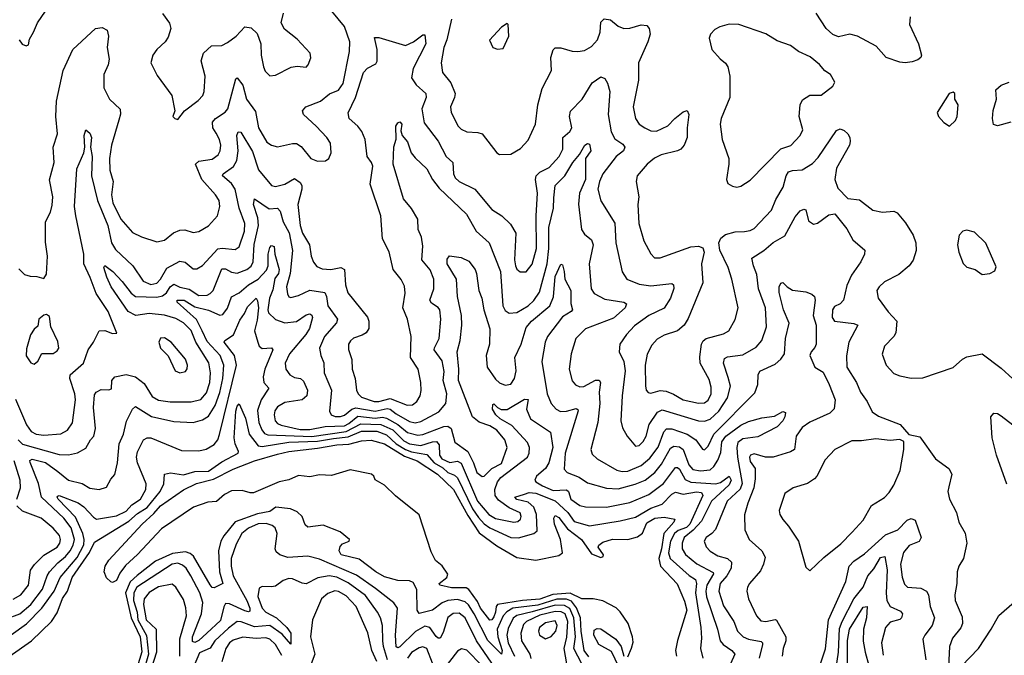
# Model space of a CAD drawing. Extents: x 2057697 to 2160550, y 827490 to 1016834.
# Tile 180 of 256: x 2136220 to 2141361, y 885879 to 889201. Entities that reach past the tile are written whole.
import ezdxf

# ---------------------------------------------------------------- set-up
doc = ezdxf.new("R2010")
doc.units = 0

msp = doc.modelspace()

# ---------------------------------------------------------------- linework, layer by layer
at = {"layer": '0CON20XD'}
for points in [[(2136215, 887898), (2136245, 887870), (2136275, 887860), (2136309.3, 887859.3), (2136345, 887847.5), (2136359.3, 887870.7), (2136365.5, 887965.5), (2136355, 888037.5), (2136354, 888145), (2136380.8, 888195), (2136389.1, 888230.9), (2136391.9, 888275), (2136375.7, 888364.3), (2136399.6, 888455), (2136394.6, 888535.4), (2136417.5, 888605), (2136408.2, 888695), (2136411.2, 888775), (2136446.7, 888935), (2136496.7, 889045), (2136615, 889154), (2136650.7, 889160.7), (2136676.1, 889146.1), (2136684, 889115), (2136676.9, 889055), (2136687.5, 888995), (2136682.2, 888965), (2136659.6, 888915), (2136659.5, 888845), (2136689.4, 888785), (2136743.6, 888733.6), (2136746.6, 888706.6), (2136736.7, 888675), (2136699.1, 888545), (2136688.1, 888475), (2136691.1, 888415), (2136707.3, 888355), (2136698.8, 888285), (2136706.7, 888243.3), (2136747.9, 888157.9), (2136809.1, 888089.1), (2136855, 888065.6), (2136935, 888040.6), (2136975, 888049.4), (2137023.2, 888086.8), (2137055, 888101.5), (2137081.9, 888101.9), (2137125, 888088.9), (2137155, 888093.1), (2137205, 888123.3), (2137252.9, 888175), (2137264.5, 888225), (2137260.5, 888255), (2137242.2, 888285), (2137170.9, 888365), (2137137.8, 888445), (2137155, 888461.5), (2137225, 888471.4), (2137256.7, 888495), (2137267.1, 888515), (2137269.7, 888545), (2137262.4, 888575), (2137245, 888606.9), (2137228.3, 888635), (2137226.5, 888665), (2137242.7, 888685), (2137291.9, 888718.1), (2137305.8, 888734.2), (2137348.3, 888891.7), (2137355, 888896.7), (2137385, 888858.6), (2137404.8, 888785), (2137450.5, 888720.5), (2137467.1, 888635), (2137510.5, 888560.5), (2137535, 888544.4), (2137565, 888536.7), (2137645, 888554.3), (2137665, 888552.9), (2137688.8, 888538.8), (2137740.6, 888475), (2137775, 888462.1), (2137816.5, 888463.5), (2137834.4, 888475.6), (2137845.6, 888504.4), (2137841.9, 888555), (2137823.3, 888585), (2137767.8, 888645), (2137701.1, 888705), (2137695.6, 888725), (2137714.3, 888745), (2137790.6, 888775), (2137837.4, 888812.6), (2137885, 888832), (2137908.1, 888868.1), (2137942.1, 889035), (2137943.8, 889085), (2137915.6, 889165.6), (2137850, 889245)], [(2136216.7, 889095), (2136232.3, 889072.3), (2136253.6, 889063.6), (2136265, 889070), (2136270.5, 889099.5), (2136292.5, 889135), (2136312, 889185), (2136354.4, 889245.6)], [(2136965, 889233.3), (2137002.7, 889182.7), (2137008.6, 889155), (2136995, 889110), (2136979.2, 889085), (2136935.8, 889045), (2136914.3, 889015), (2136904.2, 888975), (2136938.3, 888908.3), (2137014, 888805), (2137030, 888725), (2137020, 888695), (2137030, 888685), (2137045, 888680), (2137080, 888725), (2137152.2, 888777.8), (2137175.8, 888805), (2137182.5, 888825), (2137187.5, 888905), (2137167.7, 888985), (2137180, 889025), (2137222, 889065), (2137275, 889065.5), (2137305, 889080.9), (2137350.6, 889115), (2137395, 889163.1), (2137428.3, 889158.3), (2137459.2, 889129.2), (2137479.1, 889075), (2137481.2, 889015), (2137492.2, 888955), (2137502.1, 888932.1), (2137525, 888908), (2137555, 888910.8), (2137637.3, 888952.7), (2137668, 888958), (2137715, 888952.5), (2137726.7, 888965), (2137739.3, 889000.7), (2137736.7, 889025), (2137668.7, 889098.7), (2137602, 889152), (2137584.3, 889185), (2137597.1, 889235)], [(2140869.6, 889215), (2140865.5, 889175), (2140913.5, 889075), (2140929.2, 889015), (2140925, 889003.8), (2140909.7, 888990.3), (2140880, 888980), (2140844.4, 888975.6), (2140815, 888979.4), (2140743.8, 889003.8), (2140693, 889063), (2140594.7, 889114.7), (2140555, 889124.5), (2140495, 889110.4), (2140465, 889123.2), (2140430.8, 889155), (2140379.6, 889235)], [(2138475, 889204), (2138450.3, 889095), (2138434.6, 889054.6), (2138420.6, 888975), (2138427.5, 888925), (2138471.2, 888871.2), (2138492.9, 888815), (2138490.9, 888795), (2138469.1, 888745), (2138472.5, 888715), (2138508.9, 888645), (2138525, 888628.1), (2138555, 888615.5), (2138611.9, 888611.9), (2138634.4, 888604.4), (2138711.2, 888505), (2138725, 888496.2), (2138785, 888498), (2138835, 888528), (2138875, 888571.2), (2138912.5, 888655), (2138925.5, 888755), (2138948.1, 888841.9), (2138996.9, 888935), (2138992.7, 889002.7), (2139005, 889042.5), (2139016.2, 889053.8), (2139045, 889054.4), (2139105, 889037.1), (2139135, 889035.4), (2139169.7, 889040.3), (2139205, 889060), (2139237.1, 889095), (2139251.1, 889135), (2139255, 889187.5), (2139272.5, 889205), (2139305, 889200.6), (2139345, 889167.5), (2139375, 889154.5), (2139405, 889156.4), (2139465, 889173.8), (2139495, 889171.1), (2139507.5, 889155), (2139512.2, 889125), (2139500.4, 889085), (2139450.9, 888975), (2139450.8, 888885), (2139422.5, 888745), (2139434.5, 888685), (2139454.5, 888655), (2139484.4, 888635), (2139515, 888619.7), (2139545, 888618), (2139604.7, 888645.3), (2139640, 888685), (2139685, 888719.2), (2139706, 888726), (2139714, 888705), (2139704.4, 888635), (2139705.6, 888585), (2139690, 888545), (2139672.5, 888525), (2139654.6, 888515.4), (2139570, 888495), (2139535, 888477.9), (2139495.5, 888445), (2139444.6, 888385.4), (2139439.4, 888355), (2139453.6, 888275), (2139447.8, 888235), (2139452.3, 888135), (2139479.6, 888045), (2139515, 887977.5), (2139535, 887955.6), (2139565, 887956.4), (2139725, 888014.1), (2139765, 888017.3), (2139787.7, 888007.7), (2139793.5, 887985), (2139779.4, 887925), (2139786.5, 887825), (2139711.2, 887638.8), (2139690, 887605), (2139655, 887575.6), (2139585, 887552.5), (2139548.7, 887531.3), (2139520.6, 887499.4), (2139496.7, 887453.3), (2139485.3, 887395), (2139487.1, 887287.1), (2139491.3, 887265), (2139502.3, 887252.3), (2139515, 887249.6), (2139565, 887262.2), (2139595, 887258.8), (2139634.3, 887244.3), (2139684.8, 887214.8), (2139765, 887196.2), (2139795, 887198.2), (2139815, 887212.3), (2139829.7, 887245), (2139831.2, 887281.2), (2139819.7, 887319.7), (2139773.3, 887405), (2139770.6, 887439.4), (2139780, 887505), (2139788, 887522), (2139805, 887534.5), (2139895, 887558.5), (2139922.9, 887575), (2139956.5, 887633.5), (2139971.5, 887695), (2139938.1, 887845), (2139918.9, 887905), (2139876.2, 887996.2), (2139871.1, 888035), (2139880.2, 888059.8), (2139905, 888078.5), (2139955, 888092.3), (2140005, 888094.5), (2140035, 888098.5), (2140055, 888110), (2140145, 888205.7), (2140168.4, 888261.6), (2140206, 888325), (2140221.3, 888385), (2140233.5, 888405), (2140255, 888413.1), (2140305, 888416.9), (2140359.9, 888450.1), (2140388.7, 888481.3), (2140485, 888622.5), (2140505, 888630), (2140525, 888622.5), (2140545, 888604.2), (2140555.3, 888585.3), (2140557.1, 888565), (2140552.7, 888545), (2140485, 888424), (2140476.5, 888365), (2140491.1, 888321.1), (2140545, 888266.2), (2140605, 888260), (2140675, 888205.6), (2140725, 888194.4), (2140785, 888200), (2140802, 888192), (2140845, 888140), (2140885.4, 888075), (2140899.2, 888035), (2140901.4, 887995)], [(2138715, 889047.5), (2138745, 889050), (2138773.3, 889115), (2138770, 889175), (2138765, 889180), (2138735, 889162.5), (2138673, 889093), (2138690, 889055), (2138715, 889047.5)], [(2139965, 888325.8), (2139985, 888331.4), (2140035, 888362), (2140193.7, 888526.3), (2140247.1, 888542.9), (2140294.4, 888595), (2140308.9, 888625), (2140290.9, 888695), (2140295.5, 888755), (2140308.3, 888781.7), (2140345, 888806.9), (2140405, 888806.2), (2140465, 888853.3), (2140476.2, 888875), (2140453.8, 888915), (2140423.9, 888933.9), (2140396.7, 888966.7), (2140347.5, 889007.5), (2140286.2, 889035), (2140245.6, 889065.6), (2140175, 889090.8), (2140116.4, 889126.4), (2139975, 889176.4), (2139925, 889178.1), (2139875, 889163.3), (2139849.7, 889150.3), (2139826.2, 889125), (2139820, 889105), (2139833.8, 889045), (2139876.7, 888996.7), (2139905, 888974), (2139917.1, 888955), (2139928.1, 888905), (2139927.8, 888795), (2139882.9, 888685), (2139877.1, 888655), (2139888.8, 888575), (2139922.5, 888475), (2139923.1, 888445), (2139910, 888365), (2139916.7, 888345), (2139941.1, 888331.1), (2139965, 888325.8)], [(2136198.1, 887218.1), (2136255, 887083.5), (2136279.4, 887049.4), (2136305, 887033.9), (2136345, 887029.5), (2136435, 887036.9), (2136468.5, 887055), (2136495.2, 887094.8), (2136511.4, 887215), (2136508, 887245), (2136482.2, 887325), (2136482.7, 887345), (2136553.1, 887405), (2136577.5, 887475), (2136605.3, 887515), (2136634.5, 887575.5), (2136664.1, 887575.9), (2136705, 887561.2), (2136726.7, 887563.3), (2136681.5, 887675), (2136619, 887769), (2136587.1, 887852.9), (2136554.7, 887925), (2136554.7, 887975), (2136511.9, 888175), (2136506.5, 888225), (2136518.7, 888421.3), (2136554.5, 888505), (2136559.5, 888535), (2136555.4, 888595), (2136565, 888626), (2136585, 888608.6), (2136595.3, 888585), (2136588.8, 888535), (2136597.3, 888485), (2136595.4, 888384.6), (2136626.7, 888255), (2136679.5, 888125), (2136698.3, 888035), (2136719.9, 887999.9), (2136809.6, 887915), (2136865, 887833.8), (2136905, 887816.4), (2136935, 887823.3), (2136954.8, 887845), (2136988, 887902), (2137055, 887939.6), (2137083.7, 887933.7), (2137125, 887899.4), (2137145, 887899.5), (2137173.7, 887916.3), (2137255, 888002.6), (2137276.8, 888006.8), (2137345, 888000), (2137365, 888014.4), (2137394, 888095), (2137396, 888135), (2137366.3, 888215), (2137345.4, 888315.4), (2137325.1, 888345.1), (2137279.1, 888385), (2137281.5, 888395), (2137336.6, 888433.4), (2137353.9, 888465), (2137360.4, 888515), (2137353.8, 888596.2), (2137361.2, 888615), (2137375, 888613.8), (2137435, 888511.5), (2137465.9, 888415.9), (2137535, 888334.6), (2137555, 888329.2), (2137605, 888340.6), (2137655, 888370.4), (2137685, 888350.5), (2137692.7, 888335), (2137692.5, 888315), (2137672.6, 888235), (2137684.1, 888125), (2137695.8, 888085.8), (2137733.1, 888025), (2137741.2, 887965), (2137753.8, 887933.8), (2137771.4, 887911.4), (2137798.5, 887898.5), (2137844.7, 887894.7), (2137896.4, 887906.4), (2137916.1, 887896.1), (2137921.1, 887815), (2137934, 887774), (2138036.6, 887646.6), (2138043.6, 887625), (2138042.8, 887587.2), (2138028.9, 887565), (2138008.3, 887551.7), (2137963.2, 887536.8), (2137946.7, 887523.3), (2137936.7, 887505), (2137937.2, 887477.2), (2137954.6, 887425), (2137956.4, 887375), (2137972.1, 887325), (2137979.2, 887265), (2137986.9, 887245), (2138005, 887228.8), (2138070.6, 887205), (2138095, 887205.7), (2138155, 887220.6), (2138243, 887187), (2138271.3, 887188.7), (2138293.7, 887206.3), (2138310.4, 887235), (2138316.6, 887263.4), (2138314.6, 887305.4), (2138300.9, 887375), (2138259.7, 887435), (2138263.9, 887545), (2138244.4, 887635), (2138221.2, 887695), (2138231.7, 887771.7), (2138228.3, 887808.3), (2138212.4, 887842.4), (2138170, 887895), (2138148.3, 887988.3), (2138114.4, 888055), (2138105.7, 888175), (2138050.6, 888340.6), (2138063.8, 888435), (2138056.5, 888455), (2138033.8, 888485), (2138024.1, 888575), (2138006.7, 888616.7), (2137985.2, 888645.2), (2137939.4, 888685), (2137934.4, 888714.4), (2137973.6, 888795), (2138014.7, 888925.3), (2138035, 888947.5), (2138079.3, 888970.7), (2138086.4, 888983.6), (2138086.7, 889045), (2138072.5, 889107.5), (2138095, 889107.5), (2138235, 889065.6), (2138275.4, 889084.6), (2138325, 889122), (2138335, 889122.5), (2138340, 889075), (2138273.5, 888946.5), (2138266.2, 888896.2), (2138290.8, 888860.8), (2138341.1, 888815), (2138342.7, 888795), (2138320.3, 888735), (2138331.2, 888661.2), (2138405.3, 888565.3), (2138446.7, 888485), (2138482.2, 888455), (2138485.3, 888395.3), (2138492.9, 888375), (2138514.5, 888355), (2138595.7, 888315.7), (2138685, 888208.1), (2138738, 888175), (2138783, 888133), (2138810, 888085), (2138803.8, 887945), (2138807.9, 887915), (2138816.2, 887896.2), (2138832.3, 887882.3), (2138865, 887883.8), (2138896, 887924), (2138918.8, 888005), (2138915.8, 888175), (2138923.1, 888295), (2138913.8, 888365), (2138916.8, 888385), (2138935, 888404.7), (2138985, 888427.5), (2139036.9, 888485), (2139056.4, 888525), (2139056.2, 888585), (2139093.2, 888616.8), (2139102.5, 888635), (2139091.1, 888695), (2139096.7, 888723.3), (2139157.3, 888785), (2139209.4, 888870.6), (2139255, 888902.5), (2139275, 888894), (2139289.1, 888869.1), (2139301.5, 888825), (2139293.4, 888705), (2139308.2, 888615), (2139328, 888578), (2139369.4, 888549.4), (2139379.1, 888535), (2139372.5, 888515), (2139334.1, 888485.9), (2139264.7, 888395), (2139246.8, 888355), (2139238.4, 888315), (2139253.8, 888253.8), (2139327, 888137), (2139332.2, 888035), (2139365, 887883.8), (2139390.8, 887845), (2139455, 887818), (2139515, 887809.7), (2139625, 887822.9), (2139634.4, 887814.4), (2139636.4, 887796.4), (2139618.8, 887745), (2139585, 887692.9), (2139505, 887655.3), (2139429.4, 887600.6), (2139387.5, 887555), (2139354.4, 887505), (2139350.6, 887465), (2139374.6, 887415), (2139382.2, 887365), (2139365.3, 887235), (2139359.6, 887105), (2139368, 887068), (2139392.5, 887025), (2139435, 886971.2), (2139455, 886976), (2139475, 886995.8), (2139491.8, 887025), (2139505.9, 887085), (2139550.3, 887149.7), (2139575, 887162.5), (2139765, 887104.3), (2139795, 887102.4), (2139825, 887113), (2139871, 887155), (2139916.6, 887225), (2139931.8, 887285), (2139919.6, 887330.4), (2139894.1, 887405), (2139899.5, 887430.5), (2139915, 887438.4), (2139995, 887450), (2140065, 887490), (2140094.5, 887525), (2140120, 887595), (2140114.7, 887694.7), (2140077.1, 887795), (2140069.5, 887869.5), (2140050.8, 887915), (2140042.9, 887955), (2140105.5, 887995), (2140155, 888036.2), (2140215, 888070.4), (2140269.1, 888170.9), (2140295, 888201.2), (2140315, 888211.2), (2140325, 888206.7), (2140339.5, 888149.5), (2140365, 888132.9), (2140385, 888136.9), (2140445, 888181.8), (2140475.8, 888185.8), (2140538.6, 888108.6), (2140569.8, 888049.8), (2140633.3, 887996.7), (2140631.1, 887975), (2140612.1, 887935), (2140563.6, 887865), (2140538.3, 887811.7), (2140521.2, 887735), (2140505, 887716.1), (2140475, 887701.5), (2140464, 887685), (2140462.8, 887645), (2140474.7, 887624.7), (2140575, 887613.5), (2140595.7, 887605), (2140548.9, 887515), (2140536.6, 887443.4), (2140539.1, 887385), (2140589.6, 887305), (2140610.9, 887255), (2140645.9, 887205.9), (2140672.1, 887152.1), (2140705, 887129.1), (2140816.7, 887085), (2140863, 887033), (2140920.5, 887020.5), (2141002.5, 886905), (2141072, 886855), (2141088.1, 886825), (2141070.8, 886759.2)], [(2141395, 888665.8), (2141325, 888646.4), (2141305, 888652.5), (2141299.3, 888685), (2141303.4, 888726.6), (2141320, 888785), (2141317.5, 888835), (2141345, 888858.2), (2141386, 888875)], [(2141075, 888643.8), (2141106.7, 888673.3), (2141115.8, 888695), (2141120, 888755), (2141102.5, 888785), (2141102.5, 888815), (2141095, 888822.5), (2141073.3, 888815), (2141010.8, 888715), (2141018, 888695), (2141045, 888663.8), (2141075, 888643.8)], [(2136210.8, 887005), (2136235, 886983.2), (2136425, 886928.4), (2136475, 886926.7), (2136522.1, 886937.9), (2136565, 886961.9), (2136588.5, 887005), (2136605.9, 887024.1), (2136615.9, 887065), (2136605.3, 887174.7), (2136609.6, 887240.4), (2136619.2, 887255), (2136645, 887268.1), (2136685, 887266), (2136698.3, 887271.7), (2136701.5, 887315), (2136717.1, 887335), (2136775, 887346.2), (2136825, 887334.7), (2136868.9, 887298.9), (2136910.9, 887230.9), (2136945, 887211.6), (2137005, 887203.8), (2137115, 887203), (2137165, 887215.9), (2137195, 887250.9), (2137212.2, 887305), (2137216.7, 887355), (2137207.2, 887407.2), (2137139.4, 887515), (2137115, 887576.6), (2137075, 887617), (2137035, 887638.7), (2136975, 887656.5), (2136894.9, 887664.9), (2136825.4, 887655.4), (2136786.6, 887675), (2136698, 887805), (2136674.3, 887855), (2136659.4, 887905), (2136665, 887915.7), (2136705.4, 887885), (2136755, 887832.8), (2136801.2, 887771.2), (2136825, 887754.8), (2136935, 887750), (2136965, 887757.9), (2136986.9, 887773.1), (2137005, 887805.3), (2137025, 887818.6), (2137055, 887802.1), (2137105, 887792.8), (2137155, 887759), (2137198.1, 887761.9), (2137215, 887769.3), (2137229.7, 887785), (2137275, 887897.9), (2137295, 887899.6), (2137325, 887880.9), (2137355, 887876.5), (2137405, 887895.2), (2137427.8, 887912.2), (2137438.1, 887935), (2137444.6, 888025.4), (2137467.2, 888125), (2137463.7, 888165), (2137440.9, 888235), (2137445, 888264), (2137522.2, 888212.2), (2137565, 888215.4), (2137580.4, 888200.4), (2137595.2, 888145), (2137626.1, 888086.1), (2137644.3, 887995), (2137631.6, 887875), (2137613.6, 887805), (2137617.8, 887767.8), (2137625, 887752.5), (2137635, 887748.1), (2137675, 887760), (2137735, 887787.5), (2137813.1, 887775), (2137822.4, 887755), (2137829, 887705), (2137879.6, 887635), (2137873.2, 887616.8), (2137811.6, 887545), (2137784.6, 887485), (2137791.8, 887445), (2137807.1, 887407.1), (2137810, 887355), (2137848.4, 887265), (2137837.3, 887155), (2137846.9, 887135), (2137867.2, 887127.2), (2137895, 887126.3), (2137915, 887134.7), (2137953.9, 887166.1), (2137975, 887171.8), (2138075, 887155.7), (2138139.2, 887169.2), (2138155, 887165.2), (2138185, 887140.5), (2138255, 887100.2), (2138285, 887094.5), (2138315, 887100.8), (2138407.8, 887152.2), (2138445.4, 887195), (2138450.3, 887245), (2138430.9, 887315), (2138436.9, 887363.1), (2138425, 887417.8), (2138384.7, 887475), (2138385, 887485.8), (2138410.8, 887535), (2138418.4, 887635), (2138413.1, 887685), (2138405, 887697.1), (2138370.1, 887720.1), (2138361.5, 887735), (2138383.1, 887795), (2138381.7, 887845), (2138363.3, 887893.3), (2138319.6, 887945), (2138325, 888017.5), (2138317.5, 888065), (2138299.7, 888105), (2138298.3, 888158.3), (2138265, 888214.4), (2138223.8, 888265), (2138169.1, 888445), (2138173, 888537), (2138186.1, 888576.1), (2138183.8, 888645), (2138195, 888662.2), (2138205, 888666.7), (2138214.4, 888655), (2138209.7, 888619.7), (2138216.3, 888596.3), (2138245, 888562.7), (2138263.1, 888505), (2138285, 888478.5), (2138345, 888420.5), (2138375.8, 888365), (2138410.6, 888320.6), (2138552.1, 888185), (2138602.9, 888095), (2138671.2, 888035), (2138729.8, 887885), (2138742.4, 887705), (2138755, 887680.6), (2138775, 887666.5), (2138815, 887670.8), (2138875, 887706.1), (2138905, 887732.9), (2138933.7, 887776.3), (2138974, 887925), (2138983.2, 888005), (2138982.4, 888115), (2139006.6, 888215), (2139009, 888269), (2139016.1, 888335), (2139066.9, 888385), (2139107.6, 888455), (2139143.4, 888496.6), (2139171.5, 888545), (2139185, 888554.5), (2139195, 888549.4), (2139202.5, 888515), (2139174.7, 888475.3), (2139173.4, 888365), (2139142.5, 888295), (2139136.9, 888236.9), (2139152.9, 888105), (2139169.4, 888079.4), (2139205, 888050), (2139214.7, 888025), (2139193.8, 887925), (2139203.9, 887795), (2139219.1, 887769.1), (2139275, 887739.7), (2139375, 887725.3), (2139388.6, 887715), (2139381.5, 887695), (2139319.9, 887640.1), (2139174.4, 887585), (2139124.5, 887535), (2139099.1, 887455), (2139088.2, 887375), (2139104.1, 887314.1), (2139121.9, 887291.9), (2139145, 887281.3), (2139165, 887284.2), (2139226.9, 887316.9), (2139245, 887317.3), (2139251.8, 887305), (2139245.8, 887255), (2139249.5, 887195), (2139238.8, 887095), (2139201.8, 886955), (2139209.5, 886929.5), (2139235, 886905.4), (2139337.1, 886847.1), (2139365, 886839.7), (2139395, 886841.9), (2139465, 886870.2), (2139510.7, 886909.3), (2139553.4, 886966.6), (2139583.4, 887046.6), (2139597.4, 887062.6), (2139625, 887062.9), (2139705, 887034.8), (2139750.8, 887005), (2139785, 886955.7), (2139795, 886952.2), (2139815, 886971.9), (2139844.4, 887035), (2140059.1, 887250.9), (2140074.7, 887295), (2140076.5, 887345), (2140085, 887364.2), (2140165, 887400), (2140195, 887426.2), (2140214.1, 887455), (2140218.6, 887535), (2140238.4, 887615), (2140208.8, 887685), (2140186.2, 887775), (2140185.6, 887804.4), (2140195, 887823.8), (2140205, 887827.5), (2140226.7, 887805), (2140255, 887788.1), (2140325, 887777.9), (2140356.4, 887766.4), (2140369.3, 887755), (2140372.9, 887735), (2140363.1, 887655), (2140379.2, 887605), (2140378.8, 887505), (2140372.4, 887487.6), (2140352, 887465), (2140346.5, 887445), (2140372.5, 887385), (2140415, 887359.4), (2140447.5, 887295), (2140477.9, 887215), (2140473, 887167), (2140450, 887145), (2140345, 887098.2), (2140305, 887069.5), (2140274.6, 887025), (2140265, 886954.6), (2140245, 886942.4), (2140155, 886913.8), (2140113.7, 886913.7), (2140055, 886931.1), (2140036, 886925), (2140030.9, 886915), (2140035, 886892), (2140060, 886855), (2140060.9, 886800.9), (2140053.9, 886755), (2140021.8, 886675), (2140005, 886612.5), (2140005.5, 886535.5), (2140028.9, 886485), (2140094.7, 886424.7), (2140111.8, 886391.8), (2140104.6, 886355), (2140088.9, 886321.1), (2140031.1, 886255), (2140019.4, 886235), (2140016.7, 886215), (2140025.5, 886175), (2140067.1, 886085), (2140090, 886060), (2140116.7, 886055)], [(2141245, 887870), (2141285, 887874.2), (2141311.7, 887888.3), (2141319.5, 887909.5), (2141265, 888032.5), (2141205, 888090), (2141165, 888100), (2141143.9, 888096.1), (2141126.1, 888073.9), (2141116.2, 888025), (2141124, 887985), (2141146.4, 887926.4), (2141165, 887907.5), (2141210, 887895), (2141245, 887870)], [(2136145, 886068.4), (2136220.8, 886095), (2136277.6, 886145), (2136339, 886225), (2136362.9, 886295), (2136375.3, 886314.7), (2136418.5, 886361.5), (2136459.6, 886395), (2136483.2, 886425), (2136498.9, 886455), (2136505.1, 886484.9), (2136487.9, 886545), (2136449.6, 886595), (2136333, 886705), (2136317.1, 886777.1), (2136273.6, 886886.4), (2136273.1, 886896.9), (2136285, 886903.6), (2136355, 886886.5), (2136419.5, 886840.5), (2136475, 886794.1), (2136545, 886776.6), (2136585, 886752.7), (2136635, 886746.4), (2136672, 886758), (2136695, 886800), (2136716.7, 886823.3), (2136730.9, 886885), (2136738.7, 886985), (2136761.1, 887035), (2136777.3, 887102.7), (2136809.5, 887165), (2136825, 887178.5), (2136907.5, 887127.5), (2137025, 887100.4), (2137125, 887095.3), (2137175, 887110), (2137205, 887128.2), (2137240.8, 887185), (2137265, 887252.7), (2137279.9, 887325), (2137284.8, 887395), (2137267.1, 887445), (2137199.3, 887519.3), (2137172.4, 887575), (2137143.6, 887633.6), (2137041.2, 887725), (2137042.5, 887735), (2137078.6, 887735), (2137135, 887700.7), (2137205, 887683), (2137265, 887656.2), (2137280, 887660), (2137305, 887693.3), (2137325, 887752.9), (2137365, 887772.6), (2137415, 887815.7), (2137465, 887845.6), (2137508.5, 887891.5), (2137517.3, 887915), (2137517.5, 887975), (2137525, 888010), (2137535, 888021.4), (2137548.5, 888015), (2137551.2, 887975), (2137574.8, 887895), (2137570.2, 887875), (2137552.2, 887847.8), (2137541.3, 887788.7), (2137523.4, 887745), (2137515.6, 887685), (2137519.2, 887669.2), (2137555, 887633.4), (2137605, 887616.9), (2137665, 887623.9), (2137715, 887659.2), (2137735, 887663.5), (2137745.9, 887655.9), (2137748.2, 887645), (2137732.5, 887587.5), (2137713.5, 887555), (2137628.1, 887455), (2137605.3, 887405), (2137609.2, 887375), (2137629.5, 887345), (2137655, 887330.7), (2137686.4, 887326.3), (2137701.7, 887311.7), (2137722.7, 887265), (2137718.2, 887235), (2137695, 887213.5), (2137605, 887200), (2137565, 887177.3), (2137552.7, 887157.3), (2137549.3, 887135), (2137553.3, 887105), (2137565, 887091.1), (2137585, 887081.5), (2137685, 887058.9), (2137735, 887058.9), (2137815, 887075.1), (2137915, 887079), (2137939.2, 887090.8), (2137985, 887128.5), (2138075, 887118.2), (2138115, 887124.1), (2138135, 887119), (2138194.9, 887084.9), (2138245, 887044), (2138299.2, 887029.2), (2138325, 887032.7), (2138434.6, 887075.4), (2138455, 887077.1), (2138473.6, 887063.6), (2138492.2, 886992.2), (2138560, 886945), (2138590.2, 886885), (2138606.7, 886835), (2138635, 886813.1), (2138645.6, 886815), (2138684.5, 886855.5), (2138735, 886881.3), (2138765.9, 886965), (2138753.1, 887005), (2138710.8, 887055), (2138675, 887077.8), (2138618.1, 887098.1), (2138584.2, 887125), (2138511.1, 887315), (2138512.3, 887375), (2138503.5, 887465), (2138518.9, 887525), (2138528.6, 887605), (2138526.8, 887655), (2138505.4, 887755), (2138500.5, 887845), (2138451.4, 887925), (2138451.2, 887948.8), (2138464, 887966), (2138525, 887958.5), (2138565, 887939.1), (2138597.3, 887895), (2138605.4, 887875), (2138616.6, 887785), (2138632.6, 887745), (2138643.5, 887685), (2138674.4, 887585.6), (2138672.7, 887505), (2138655.8, 887445), (2138661.2, 887385), (2138705, 887322.2), (2138725, 887303.6), (2138755, 887291.2), (2138785, 887296.8), (2138803.9, 887325), (2138812.7, 887365), (2138804.9, 887435.1), (2138837.7, 887505), (2138865, 887592.7), (2138891.4, 887625), (2138988.4, 887705), (2139007.2, 887752.8), (2139015, 887858.1), (2139045, 887923.8), (2139055, 887920), (2139062.1, 887885), (2139065.5, 887845), (2139098.2, 887785), (2139097.7, 887717.7), (2139105.6, 887685), (2139099.2, 887675), (2139055, 887647.3), (2138975.5, 887544.5), (2138963.5, 887515), (2138946.9, 887415), (2138974.7, 887245), (2138995.4, 887195), (2139020.9, 887165), (2139043.2, 887153.2), (2139074.2, 887154.2), (2139125, 887168.5), (2139134.5, 887164.5), (2139136.5, 887156.5), (2139068.2, 886935), (2139062.1, 886852.1), (2139078, 886835), (2139140.7, 886810.7), (2139185, 886779.6), (2139283.1, 886753.1), (2139345, 886749.6), (2139432.8, 886772.8), (2139485, 886795.2), (2139536.2, 886835), (2139571.7, 886878.3), (2139618.7, 886961.3), (2139635, 886972.2), (2139665, 886967.7), (2139684.6, 886954.6), (2139713.8, 886875), (2139735, 886850.7), (2139775, 886842.5), (2139825, 886849.1), (2139845, 886865.3), (2139865, 886899.6), (2139880.7, 886939.3), (2139886.4, 886995), (2139907, 887025), (2139985, 887081.7), (2140025, 887101.1), (2140095, 887120), (2140160.7, 887129.3), (2140205, 887154), (2140218.6, 887148.6), (2140215.4, 887125), (2140205, 887104.5), (2140175, 887073.5), (2140075, 887020), (2139995, 887010.4), (2139969.6, 886990.4), (2139964.9, 886965.1), (2139968.6, 886915), (2139993, 886777)], [(2140901.4, 887995), (2140886.2, 887943.8), (2140865, 887914.4), (2140810.8, 887869.2), (2140735, 887830), (2140707.1, 887805), (2140695.8, 887785), (2140702.5, 887745), (2140755, 887674.3), (2140800.6, 887625), (2140795.5, 887564.5), (2140784.5, 887545.5), (2140735.8, 887495), (2140722.7, 887452.7), (2140744.4, 887395), (2140785, 887351.9), (2140815, 887338.9), (2140875, 887327.5), (2140935, 887330), (2141095, 887382.9), (2141143, 887427), (2141165, 887438.6), (2141245, 887454.4), (2141345, 887380), (2141405, 887324.2)], [(2136175, 885986.2), (2136255, 886043), (2136334.3, 886125.7), (2136399.3, 886215), (2136431.3, 886285), (2136519.5, 886390.5), (2136553.9, 886456.1), (2136556.6, 886485), (2136549.9, 886515), (2136510.8, 886600.8), (2136421.2, 886695), (2136415.7, 886705), (2136418.8, 886711.2), (2136426, 886714), (2136525, 886675.7), (2136554.9, 886654.9), (2136605, 886600.7), (2136621.3, 886591.3), (2136725, 886608.4), (2136775, 886632.4), (2136804.9, 886665.1), (2136850, 886695), (2136878.6, 886745), (2136880, 886775), (2136834.8, 886884.8), (2136830.2, 886915), (2136835, 886942.5), (2136865.6, 887005), (2136885, 887016.1), (2136905, 887015.9), (2137065, 886949.6), (2137155, 886948), (2137193, 886957), (2137235, 886980.9), (2137255, 887004.4), (2137262.9, 887032.9), (2137352.3, 887395), (2137342, 887445), (2137286.8, 887515), (2137290.5, 887525), (2137336.1, 887553.8), (2137368.8, 887631.2), (2137394.2, 887665.8), (2137409.1, 887700.9), (2137455, 887745.4), (2137462.1, 887732.1), (2137466, 887695), (2137459.9, 887630.1), (2137446.6, 887575), (2137462.7, 887515), (2137470.4, 887495), (2137485, 887482.1), (2137535, 887486.5), (2137541.5, 887475), (2137499.4, 887375), (2137491.6, 887335), (2137494.7, 887305), (2137520, 887275), (2137480, 887215), (2137462.1, 887157.9), (2137467.8, 887095), (2137483.4, 887056.6), (2137498.5, 887038.5), (2137515, 887031.8), (2137745, 887022.7), (2137925, 887049.3), (2138001.4, 887088.6), (2138105, 887085.5), (2138167.4, 887057.4), (2138225, 887000.1), (2138255, 886983.6), (2138315, 886976.1), (2138375, 886995.1), (2138396, 886996), (2138409.3, 886979.3), (2138411, 886925), (2138424.4, 886905), (2138465, 886886.2), (2138505, 886894.1), (2138525, 886882.6), (2138611.1, 886685), (2138670, 886615), (2138705, 886594.1), (2138800, 886575), (2138821.2, 886578.8), (2138835, 886591.4), (2138838.7, 886605), (2138833.2, 886623.2), (2138775, 886650.5), (2138720.6, 886690.6), (2138702.3, 886715), (2138700.1, 886745), (2138714.6, 886785.4), (2138731.5, 886808.5), (2138870.8, 886915), (2138880.7, 886935), (2138882.4, 886965), (2138870.5, 886990.5), (2138790.2, 887080.2), (2138729.2, 887115), (2138705.8, 887135), (2138688.8, 887165), (2138690.7, 887189.3), (2138695, 887192.5), (2138713.9, 887173.9), (2138734.3, 887164.3), (2138765, 887163.1), (2138855, 887217.5), (2138875, 887216.2), (2138865.6, 887165), (2138887.8, 887115), (2138991.8, 887045), (2139003.3, 886965), (2138982.8, 886885), (2138965, 886854.8), (2138918.4, 886815), (2138909.6, 886795), (2138914.8, 886784.8), (2138949.6, 886765), (2139005, 886740.7), (2139075, 886743.8), (2139085.8, 886735), (2139097.1, 886695), (2139145, 886662.2), (2139175, 886655.8), (2139283.8, 886653.8), (2139405, 886677.8), (2139505, 886720.2), (2139582.4, 886777.6), (2139645, 886860), (2139655, 886860.3), (2139665, 886851.7), (2139695, 886797.2), (2139724.4, 886784.4), (2139855.5, 886774.5), (2139878.4, 886781.6), (2139925, 886815.8), (2139934.4, 886795), (2139925, 886770), (2139833.1, 886685), (2139779.9, 886580.1), (2139737, 886533), (2139688.9, 886495), (2139679.6, 886465), (2139679, 886435), (2139696.6, 886406.6), (2139756.3, 886356.3), (2139841.1, 886311.1), (2139843.4, 886305), (2139807.4, 886245), (2139802.6, 886215), (2139806.9, 886185), (2139863.9, 886015), (2139877.5, 885955), (2139892.4, 885935), (2139938.8, 885905), (2139954.6, 885885), (2139931.5, 885835)], [(2136295, 887400), (2136315, 887416.7), (2136335, 887456.2), (2136395, 887456.7), (2136415, 887470), (2136424.4, 887485), (2136418.3, 887518.3), (2136382, 887595), (2136375, 887650), (2136359.3, 887659.3), (2136345, 887656.7), (2136320, 887635), (2136315, 887600), (2136295, 887583.3), (2136275.7, 887554.3), (2136255, 887480), (2136254.1, 887444.1), (2136277, 887407), (2136295, 887400)], [(2137055, 887354.4), (2137085, 887362), (2137094.4, 887375.6), (2137096.7, 887395), (2137085, 887426), (2137011.2, 887515), (2136975, 887538), (2136955, 887536.2), (2136946.2, 887515), (2136954.2, 887485), (2136994.1, 887444.1), (2137030.8, 887365), (2137055, 887354.4)], [(2136165, 885872.2), (2136281.5, 885955), (2136386.2, 886055), (2136415, 886100.6), (2136443.9, 886176.1), (2136468.4, 886215), (2136493.3, 886285), (2136584.1, 886415.9), (2136609.6, 886470.4), (2136789.7, 886579.7), (2136835, 886620.6), (2136885, 886651.5), (2136952.7, 886735), (2136971.7, 886775), (2136976, 886825), (2137007.5, 886832.5), (2137075, 886823), (2137135, 886840.4), (2137205, 886841.5), (2137275, 886890), (2137359.7, 886935), (2137362.9, 886945), (2137344.4, 886985), (2137340, 887015), (2137347.6, 887155), (2137355, 887181.2), (2137365, 887192.5), (2137399, 887119), (2137417.5, 887035), (2137465, 886973.5), (2137485, 886970.8), (2137625, 886993.4), (2137775, 886997.7), (2137858.5, 887011.5), (2137935, 887021.4), (2138005, 887050.1), (2138085, 887050.7), (2138135, 887032), (2138184.8, 886984.8), (2138235, 886954), (2138265, 886942.9), (2138345, 886929.3), (2138383.9, 886885), (2138428.4, 886858.4), (2138455, 886834.6), (2138490.7, 886820.7), (2138505, 886805.8), (2138584.9, 886644.9), (2138615, 886598.6), (2138645, 886566.7), (2138675, 886544.6), (2138785, 886494.8), (2138825, 886493.7), (2138904.8, 886515.2), (2138921.3, 886528.7), (2138919.2, 886615), (2138904, 886654), (2138875, 886679.2), (2138815, 886693.3), (2138804.4, 886705), (2138855, 886721), (2138880.9, 886729.1), (2138915, 886727), (2139016.2, 886686.2), (2139082, 886625), (2139115, 886579.2), (2139195, 886556.5), (2139355, 886581.2), (2139435, 886601), (2139515, 886647.7), (2139575, 886668.9), (2139625, 886721.6), (2139645, 886731.8), (2139685, 886722), (2139753.9, 886733.9), (2139779.9, 886729.9), (2139787, 886715), (2139719.1, 886565), (2139702.5, 886547.5), (2139658.9, 886531.1), (2139639.7, 886515), (2139618.6, 886475), (2139607.9, 886415), (2139615.7, 886385), (2139715, 886296.7), (2139748.2, 886275), (2139753.1, 886255)], [(2141375, 886773.1), (2141320.8, 886925), (2141297.1, 887015), (2141291.4, 887125), (2141306.2, 887143.8), (2141325, 887142), (2141345, 887131.4), (2141466.5, 887036.5)], [(2140345, 886320), (2140419.1, 886390.9), (2140508.1, 886461.9), (2140567.2, 886522.8), (2140624, 886586), (2140667.7, 886662.3), (2140735, 886703.5), (2140760.3, 886729.7), (2140785, 886767.5), (2140816.7, 886845), (2140837.1, 886955), (2140836.2, 886996.2), (2140815, 887006.7), (2140765, 887002.5), (2140689.6, 887009.6), (2140615, 886999.1), (2140565, 886999.2), (2140476, 886955), (2140425, 886900), (2140382.2, 886815), (2140369.5, 886800.5), (2140333.6, 886776.4), (2140258.8, 886755), (2140215.5, 886724.5), (2140186, 886635), (2140188.8, 886615), (2140205, 886588.8), (2140234.6, 886554.6), (2140286.2, 886475), (2140325, 886340), (2140345, 886320)], [(2139395, 885871.2), (2139415, 885916.2), (2139422.4, 885947.6), (2139419.7, 885975), (2139396.6, 886045), (2139355.7, 886105.7), (2139335, 886126.5), (2139265, 886164.2), (2139215, 886174.2), (2139155, 886173.8), (2139093.8, 886203.8), (2139003.5, 886196.5), (2138935, 886172.2), (2138845, 886165.5), (2138715.4, 886144.6), (2138707.5, 886135), (2138704.8, 886105), (2138695, 886080.4), (2138685, 886064.1), (2138675, 886062.8), (2138625.9, 886125), (2138609.4, 886159.4), (2138565, 886222.5), (2138551.3, 886231.3), (2138475, 886230.9), (2138414.2, 886245), (2138410, 886255), (2138450, 886285), (2138455, 886302.5), (2138425, 886346.5), (2138391.4, 886375), (2138369, 886419), (2138305, 886613.6), (2138182.2, 886712.2), (2138125, 886768.5), (2138076, 886796), (2138069.4, 886815), (2138057.5, 886825), (2137945, 886848.7), (2137848.6, 886818.6), (2137785, 886821.8), (2137735, 886812.3), (2137675, 886818.1), (2137625, 886795.4), (2137574.8, 886785.2), (2137441.1, 886728.9), (2137422.3, 886727.7), (2137380.6, 886740.6), (2137325, 886737.8), (2137289.9, 886720.1), (2137247, 886683), (2137201.4, 886678.6), (2137126.4, 886653.6), (2136960.2, 886539.8), (2136835, 886405.5), (2136772.3, 886347.7), (2136741.7, 886308.3), (2136725, 886270), (2136705, 886260), (2136695, 886262.5), (2136673.6, 886283.6), (2136660, 886315), (2136665.8, 886345), (2136685, 886375.7), (2136858.7, 886565), (2136920.3, 886619.7), (2136955, 886660.3), (2137075, 886744), (2137143.4, 886776.6), (2137231.2, 886798.8), (2137335, 886851.3), (2137445, 886896.2), (2137565, 886930.8), (2137625, 886944.8), (2137775, 886960.9), (2137875, 886979.6), (2137938.1, 886981.9), (2138005, 887000.4), (2138055.8, 887004.2), (2138125, 886984.8), (2138229.8, 886919.8), (2138295, 886894.8), (2138402.2, 886825), (2138485, 886745.9), (2138559.6, 886609.6), (2138619.8, 886519.8), (2138710.6, 886450.6), (2138815, 886390.9), (2138915, 886376), (2139035, 886401.1), (2139054, 886415), (2139044.1, 886485), (2139011.9, 886565), (2139008.5, 886595), (2139015, 886609.5), (2139035, 886600), (2139080.3, 886540.3), (2139153.1, 886485), (2139205, 886410), (2139255, 886390.8), (2139266.7, 886395), (2139268.8, 886405), (2139240, 886445), (2139243.3, 886455), (2139265, 886470), (2139315, 886486.2), (2139395, 886484.6), (2139445, 886498.9), (2139471.9, 886518.1), (2139495, 886571.4), (2139536.9, 886595), (2139585, 886600.5), (2139640, 886590), (2139635.5, 886575), (2139582.5, 886515), (2139571.6, 886435), (2139557.5, 886385), (2139566.2, 886345), (2139652.7, 886252.7), (2139691.8, 886161.8), (2139703.5, 886115), (2139655, 885956.7), (2139643.9, 885905), (2139649.2, 885875)], [(2136205.4, 886695), (2136224, 886755), (2136221.6, 886795), (2136190.3, 886895)], [(2139993, 886777), (2139982.4, 886747.6), (2139914.8, 886685), (2139852.9, 886537.1), (2139834.8, 886515.2), (2139803.6, 886495), (2139793.9, 886475), (2139805, 886445.7), (2139825, 886422.7), (2139865, 886399.6), (2139915.2, 886385.2), (2139936.2, 886365), (2139934.2, 886335), (2139911.6, 886295), (2139878.1, 886255), (2139870.6, 886215), (2139895, 886138.2), (2139948.1, 886055), (2139968, 886005), (2139997.8, 885975), (2140025, 885963.8), (2140091.8, 885951.8), (2140099.1, 885945), (2140098.2, 885935), (2140081.2, 885865)], [(2141070.8, 886759.2), (2141067.1, 886735), (2141075.4, 886695.4), (2141112.2, 886625), (2141124.7, 886574.7), (2141157.2, 886517.2), (2141166.4, 886465), (2141148.9, 886385), (2141124.4, 886345), (2141114.4, 886315), (2141113.6, 886255), (2141102.5, 886195), (2141105.5, 886165), (2141140.4, 886080.4), (2141143.3, 886045), (2141135, 886022.5), (2141091.5, 885968.5), (2141075.4, 885925), (2141066.2, 885746.2)], [(2136185, 886172.2), (2136225.4, 886195), (2136265.2, 886245), (2136276.5, 886323.5), (2136296.2, 886353.8), (2136345, 886402), (2136415, 886444.7), (2136429.5, 886465), (2136432.9, 886485), (2136427.1, 886505), (2136395, 886543.8), (2136331.9, 886595), (2136235, 886632.3), (2136205, 886660)], [(2139191.8, 885871.8), (2139166.6, 885905), (2139151.2, 886005), (2139148.2, 886075), (2139126.7, 886126.7), (2139101.6, 886161.6), (2139075, 886172.1), (2139025, 886171.9), (2138925, 886141.2), (2138795, 886125.4), (2138763.9, 886106.1), (2138745.1, 886085), (2138713, 886015), (2138715.6, 885975), (2138739.6, 885905), (2138735, 885885.6), (2138665, 885955.6), (2138592.9, 886095), (2138562.5, 886142.5), (2138545, 886158.9), (2138505, 886171.4), (2138455, 886165.5), (2138425, 886153.3), (2138374.5, 886115.5), (2138305, 886096.7), (2138295.3, 886115.3), (2138293.3, 886223.3), (2138275, 886258.9), (2138255, 886268.9), (2138195, 886270.3), (2138125, 886288.4), (2138078.8, 886315), (2137991.8, 886381.8), (2137898.8, 886405), (2137887.8, 886425), (2137893, 886447), (2137905, 886462), (2137940, 886475), (2137942.5, 886485), (2137893.3, 886525), (2137805, 886559.1), (2137725, 886548.9), (2137710.8, 886560.8), (2137695.4, 886605), (2137669.3, 886629.3), (2137634, 886645), (2137556.5, 886653.5), (2137525, 886631.4), (2137461.5, 886618.5), (2137345, 886576.6), (2137286, 886504), (2137270.3, 886475), (2137257.5, 886425), (2137263.4, 886315), (2137279.6, 886255), (2137235, 886231.5), (2137225, 886233.3), (2137215, 886246.9), (2137126.4, 886396.4), (2137110.3, 886410.3), (2137085, 886419), (2137018.1, 886411.9), (2136928.8, 886371.2), (2136833.4, 886296.6), (2136797, 886263), (2136771.6, 886205), (2136802.5, 886075), (2136849.5, 885975), (2136857.4, 885897.4), (2136826.7, 885795)], [(2138705, 885809.3), (2138605.2, 885955), (2138545.6, 886075), (2138515, 886099.6), (2138482.6, 886097.4), (2138455, 886076.7), (2138431.5, 885998.5), (2138415, 885969.1), (2138405, 885968.8), (2138395, 885978.2), (2138360.9, 886025), (2138335, 886031.7), (2138286.7, 886003.3), (2138205, 885923.8), (2138195, 885917.5), (2138185, 885923.1), (2138181.2, 885985), (2138192.6, 886125), (2138173.3, 886153.3), (2138077.5, 886227.5), (2137977.9, 886297.9), (2137785, 886381.9), (2137725, 886397.8), (2137620.4, 886390.4), (2137578.1, 886405), (2137559.7, 886419.7), (2137552.8, 886435), (2137563.3, 886515), (2137554.5, 886545), (2137537.6, 886557.6), (2137507.2, 886567.2), (2137465, 886566.3), (2137415, 886543.4), (2137380, 886515), (2137350.6, 886459.4), (2137324.5, 886385.5), (2137323.6, 886345), (2137334.5, 886295), (2137405.4, 886165), (2137420.8, 886125), (2137420.9, 886109.1), (2137415, 886105.5), (2137395, 886111.3), (2137315, 886147.9), (2137295, 886150), (2137285, 886132), (2137268.4, 886061.6), (2137197.3, 885995), (2137155, 885955.7), (2137135, 885945.9), (2137121.7, 885951.7), (2137122.8, 885975), (2137168.4, 886095), (2137175.8, 886155), (2137159.5, 886205), (2137112.7, 886295), (2137088.1, 886335), (2137069.8, 886349.8), (2137045, 886361.1), (2137015, 886356.2), (2136831.3, 886235), (2136814.9, 886205.1), (2136814.7, 886165), (2136833.5, 886105), (2136837, 886065), (2136881.8, 885981.8), (2136892, 885885), (2136865.8, 885795)], [(2140371.4, 885745), (2140427.6, 885912.4), (2140442.5, 886065), (2140532.9, 886265), (2140551.8, 886345), (2140575, 886371.5), (2140631.1, 886408.9), (2140740.8, 886509.2), (2140805.2, 886534.8), (2140854.4, 886585), (2140875, 886593.6), (2140895.7, 886585), (2140927.3, 886495), (2140916.5, 886473.5), (2140865, 886452.3), (2140834.2, 886415.8), (2140819.8, 886355), (2140827.5, 886287.5), (2140840.8, 886250.8), (2140855, 886235.6), (2140925, 886229.3), (2140954.2, 886214.2), (2140964.6, 886195), (2140974.1, 886135), (2140996.7, 886075), (2140985.4, 886035), (2140945.5, 885985), (2140936.1, 885963.9), (2140952.2, 885855)], [(2140466.9, 885706.9), (2140494.9, 885895), (2140501.3, 886018.7), (2140513.9, 886056.1), (2140575.8, 886174.2), (2140625, 886235.5), (2140648.1, 886295), (2140679.6, 886330.4), (2140715, 886390.3), (2140737.5, 886395), (2140749.9, 886325), (2140743.6, 886203.6), (2140747.4, 886165), (2140765.9, 886135), (2140819.5, 886109.5), (2140829.5, 886095), (2140824.4, 886075), (2140815, 886065.6), (2140765, 886052.9), (2140741.1, 886025), (2140720.5, 885945), (2140729, 885879)], [(2138140, 885855), (2138119.1, 885925), (2138116.7, 885955), (2138114.8, 886034.8), (2138104.2, 886075), (2138088.8, 886105), (2138025, 886191.1), (2137935, 886258.5), (2137875, 886286.6), (2137835, 886295.2), (2137775.9, 886284.1), (2137715, 886253.2), (2137695, 886256), (2137645, 886278.5), (2137625, 886280), (2137595, 886269.5), (2137555, 886240.9), (2137533.7, 886236.3), (2137485, 886239.4), (2137469.7, 886230.3), (2137463.7, 886186.3), (2137485.7, 886125), (2137505, 886103.9), (2137560, 886075), (2137614.7, 886025), (2137635, 885994), (2137635, 885936.7), (2137589.9, 885989.9), (2137525, 886035.6), (2137445, 886027.3), (2137375.8, 886054.2), (2137355, 886056), (2137309.2, 886020.8), (2137239.3, 885955), (2137214, 885916), (2137158.6, 885891.4), (2137125, 885813.9)], [(2137056.1, 885873.9), (2137056.5, 885965), (2137090, 886085), (2137087.2, 886127.2), (2137075, 886171.4), (2137035, 886234.5), (2137015, 886251.1), (2136945, 886236.7), (2136895, 886206.6), (2136868.7, 886175), (2136865.9, 886144.1), (2136880.3, 886065), (2136931.6, 886015), (2136933.7, 885895), (2136873.6, 885706.4)], [(2139753.1, 886255), (2139749.3, 886205), (2139777.4, 886025), (2139780.6, 885969.4), (2139774.7, 885915), (2139787.2, 885865)], [(2138085, 885846.7), (2138058.1, 885905), (2138037, 885997), (2137977.3, 886135), (2137925, 886190.2), (2137885, 886211.9), (2137865, 886215.8), (2137827.9, 886202.1), (2137796.2, 886175), (2137747.9, 886065), (2137737.7, 885975), (2137761.2, 885885), (2137742.3, 885835)], [(2139196.3, 885755), (2139113.7, 885915), (2139121.9, 885975), (2139113.9, 886075), (2139093.2, 886123.2), (2139065, 886139.6), (2139015, 886141.8), (2138895, 886106.5), (2138815, 886087.1), (2138797.3, 886072.7), (2138771, 886019), (2138764.1, 885985), (2138771.2, 885945), (2138803.2, 885875)], [(2140541.8, 885775), (2140543, 885957), (2140553.5, 886015), (2140625, 886130.9), (2140646, 886135), (2140641.7, 886075), (2140625.7, 886015), (2140625, 885952.5), (2140635, 885895.8), (2140654.4, 885825)], [(2141138.3, 885821.7), (2141226.2, 885915), (2141293.1, 886015), (2141332.2, 886087.8), (2141415, 886158.1)], [(2139076.6, 885835), (2139062.1, 885915), (2139076.7, 885973.3), (2139081.9, 886055), (2139068, 886095), (2139046.9, 886106.9), (2139015, 886107.8), (2138935, 886088.7), (2138866.2, 886055), (2138850.5, 886039.5), (2138836.5, 885995), (2138840.8, 885955), (2138883.3, 885885), (2138888, 885862)], [(2138965, 885964.6), (2138995, 885976.9), (2139018.8, 886005), (2139026.2, 886035), (2139015, 886059.1), (2138965, 886049), (2138934.7, 886025), (2138928.4, 886005), (2138934, 885985), (2138965, 885964.6)], [(2140116.7, 886055), (2140165, 886066.2), (2140172.3, 886062.3), (2140220.8, 885975), (2140221.1, 885955), (2140206.1, 885915), (2140200.8, 885875)], [(2139348.3, 885818.3), (2139309.4, 885899.4), (2139244.4, 885935), (2139217.8, 885985), (2139220, 886010), (2139235, 886020), (2139255, 886016.7), (2139333.1, 885963.1), (2139360, 885925), (2139374, 885874)], [(2137588.3, 885878.3), (2137555, 885934.8), (2137525, 885963.3), (2137505, 885970), (2137455, 885967.6), (2137385, 885974.7), (2137335, 885958.8), (2137315, 885943.4), (2137295.2, 885915), (2137275.8, 885845)], [(2138375, 885838.2), (2138345, 885914.5), (2138325, 885923.4), (2138305, 885918.6), (2138265, 885893.8), (2138245, 885864.7)], [(2138633.4, 885825), (2138555, 885906.6), (2138527.4, 885912.6), (2138505, 885900.8), (2138435, 885808.9)]]:
    msp.add_lwpolyline(points, dxfattribs=at)

doc.saveas('drawing.dxf')
